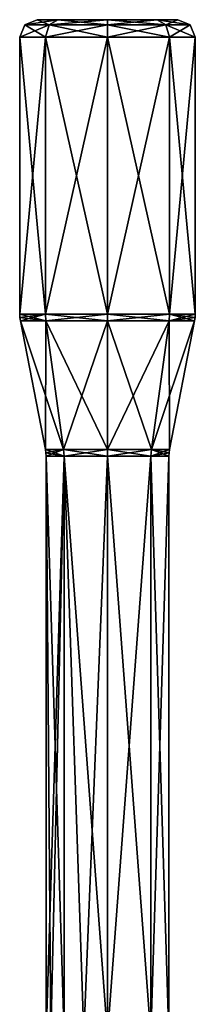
# Model space of a CAD drawing. Header units: millimetres. Extents: x -89 to 30, y -70 to 288.
# Tile 56 of 59: x 20 to 30, y 40 to 97. Entities that reach past the tile are written whole.
import ezdxf

# ---------------------------------------------------------------- set-up
doc = ezdxf.new("R2010")
doc.units = ezdxf.units.MM
doc.header["$LTSCALE"] = 81.481481
for name, color, linetype in [('69', 7, 'CONTINUOUS'), ('70', 7, 'CONTINUOUS'), ('71', 7, 'CONTINUOUS'), ('72', 7, 'CONTINUOUS'), ('78', 7, 'CONTINUOUS'), ('79', 7, 'CONTINUOUS'), ('80', 7, 'CONTINUOUS'), ('81', 7, 'CONTINUOUS'), ('82', 7, 'CONTINUOUS'), ('83', 7, 'CONTINUOUS'), ('84', 7, 'CONTINUOUS'), ('85', 7, 'CONTINUOUS'), ('86', 7, 'CONTINUOUS')]:
    doc.layers.add(name, color=color, linetype=linetype)

msp = doc.modelspace()

# ---------------------------------------------------------------- linework, layer by layer
at = {"layer": '69', "color": 7, "linetype": 'CONTINUOUS', "true_color": 0xe6e6e6}
for points in [[(21.456, 72.037), (20.03, 79.376), (21.483, 79.376, -3.51), (21.456, 72.037)], [(22.492, 72.037, -2.501), (21.456, 72.037), (21.483, 79.376, -3.51), (22.492, 72.037, -2.501)], [(24.993, 79.376, -4.963), (22.492, 72.037, -2.501), (21.483, 79.376, -3.51), (24.993, 79.376, -4.963)], [(24.993, 72.037, -3.537), (22.492, 72.037, -2.501), (24.993, 79.376, -4.963), (24.993, 72.037, -3.537)], [(27.494, 72.037, -2.501), (24.993, 72.037, -3.537), (28.502, 79.376, -3.51), (27.494, 72.037, -2.501)], [(28.502, 79.376, -3.51), (24.993, 72.037, -3.537), (24.993, 79.376, -4.963), (28.502, 79.376, -3.51)], [(28.53, 72.037), (27.494, 72.037, -2.501), (29.956, 79.376), (28.53, 72.037)], [(29.956, 79.376), (27.494, 72.037, -2.501), (28.502, 79.376, -3.51), (29.956, 79.376)]]:
    msp.add_3dface(points, dxfattribs=at)
at = {"layer": '70', "color": 7, "linetype": 'CONTINUOUS', "true_color": 0xe6e6e6}
for points in [[(19.993, 79.758), (19.993, 95.565), (21.457, 95.565, -3.536), (19.993, 79.758)], [(21.457, 79.758, -3.536), (19.993, 79.758), (21.457, 95.565, -3.536), (21.457, 79.758, -3.536)], [(24.993, 79.758, -5), (21.457, 79.758, -3.536), (24.993, 95.565, -5), (24.993, 79.758, -5)], [(24.993, 95.565, -5), (21.457, 79.758, -3.536), (21.457, 95.565, -3.536), (24.993, 95.565, -5)], [(28.528, 79.758, -3.536), (24.993, 79.758, -5), (28.528, 95.565, -3.536), (28.528, 79.758, -3.536)], [(28.528, 95.565, -3.536), (24.993, 79.758, -5), (24.993, 95.565, -5), (28.528, 95.565, -3.536)], [(29.993, 79.758), (28.528, 79.758, -3.536), (29.993, 95.565), (29.993, 79.758)], [(29.993, 95.565), (28.528, 79.758, -3.536), (28.528, 95.565, -3.536), (29.993, 95.565)]]:
    msp.add_3dface(points, dxfattribs=at)
at = {"layer": '71', "color": 7, "linetype": 'CONTINUOUS', "true_color": 0xe6e6e6}
for points in [[(22.161, 96.565, 2.825), (28.993, 96.565), (20.993, 96.565), (22.161, 96.565, 2.825)], [(20.993, 96.565), (28.993, 96.565), (27.825, 96.565, -2.825), (20.993, 96.565)], [(22.161, 96.565, -2.825), (20.993, 96.565), (27.825, 96.565, -2.825), (22.161, 96.565, -2.825)], [(27.825, 96.565, 2.825), (28.993, 96.565), (22.161, 96.565, 2.825), (27.825, 96.565, 2.825)], [(24.993, 96.565, 4), (27.825, 96.565, 2.825), (22.161, 96.565, 2.825), (24.993, 96.565, 4)], [(24.993, 96.565, -4), (22.161, 96.565, -2.825), (27.825, 96.565, -2.825), (24.993, 96.565, -4)]]:
    msp.add_3dface(points, dxfattribs=at)
at = {"layer": '72', "color": 7, "linetype": 'CONTINUOUS', "true_color": 0xe6e6e6}
for points in [[(21.493, 71.656), (22.518, 71.656, -2.475), (21.493, 38.565), (21.493, 71.656)], [(21.493, 38.565), (22.518, 71.656, -2.475), (21.758, 38.565, -1.337), (21.493, 38.565)], [(21.758, 38.565, -1.337), (22.518, 71.656, -2.475), (22.517, 38.565, -2.474), (21.758, 38.565, -1.337)], [(22.517, 38.565, -2.474), (22.518, 71.656, -2.475), (23.654, 38.565, -3.234), (22.517, 38.565, -2.474)], [(22.518, 71.656, -2.475), (24.993, 71.656, -3.5), (23.654, 38.565, -3.234), (22.518, 71.656, -2.475)], [(23.654, 38.565, -3.234), (24.993, 71.656, -3.5), (24.993, 38.565, -3.5), (23.654, 38.565, -3.234)], [(24.993, 71.656, -3.5), (27.468, 71.656, -2.475), (24.993, 38.565, -3.5), (24.993, 71.656, -3.5)], [(24.993, 38.565, -3.5), (27.468, 71.656, -2.475), (27.468, 38.565, -2.475), (24.993, 38.565, -3.5)], [(27.468, 71.656, -2.475), (28.493, 71.656), (27.468, 38.565, -2.475), (27.468, 71.656, -2.475)], [(27.468, 38.565, -2.475), (28.493, 71.656), (28.493, 38.565), (27.468, 38.565, -2.475)]]:
    msp.add_3dface(points, dxfattribs=at)
at = {"layer": '78', "color": 7, "linetype": 'CONTINUOUS', "true_color": 0xe6e6e6}
for points in [[(19.993, 95.565), (19.993, 79.758), (21.457, 79.758, 3.536), (19.993, 95.565)], [(19.993, 95.565), (21.457, 79.758, 3.536), (21.457, 95.565, 3.536), (19.993, 95.565)], [(21.457, 79.758, 3.536), (24.993, 79.758, 5), (21.457, 95.565, 3.536), (21.457, 79.758, 3.536)], [(21.457, 95.565, 3.536), (24.993, 79.758, 5), (24.993, 95.565, 5), (21.457, 95.565, 3.536)], [(24.993, 79.758, 5), (28.528, 79.758, 3.536), (24.993, 95.565, 5), (24.993, 79.758, 5)], [(24.993, 95.565, 5), (28.528, 79.758, 3.536), (28.528, 95.565, 3.536), (24.993, 95.565, 5)], [(29.993, 79.758), (29.993, 95.565), (28.528, 95.565, 3.536), (29.993, 79.758)], [(28.528, 79.758, 3.536), (29.993, 79.758), (28.528, 95.565, 3.536), (28.528, 79.758, 3.536)]]:
    msp.add_3dface(points, dxfattribs=at)
at = {"layer": '79', "color": 7, "linetype": 'CONTINUOUS', "true_color": 0xe6e6e6}
for points in [[(20.03, 79.376), (21.456, 72.037), (22.492, 72.037, 2.501), (20.03, 79.376)], [(20.03, 79.376), (22.492, 72.037, 2.501), (21.483, 79.376, 3.51), (20.03, 79.376)], [(22.492, 72.037, 2.501), (24.993, 72.037, 3.537), (21.483, 79.376, 3.51), (22.492, 72.037, 2.501)], [(21.483, 79.376, 3.51), (24.993, 72.037, 3.537), (24.993, 79.376, 4.963), (21.483, 79.376, 3.51)], [(24.993, 72.037, 3.537), (27.494, 72.037, 2.501), (24.993, 79.376, 4.963), (24.993, 72.037, 3.537)], [(24.993, 79.376, 4.963), (27.494, 72.037, 2.501), (28.502, 79.376, 3.51), (24.993, 79.376, 4.963)], [(27.494, 72.037, 2.501), (28.53, 72.037), (28.502, 79.376, 3.51), (27.494, 72.037, 2.501)], [(28.53, 72.037), (29.956, 79.376), (28.502, 79.376, 3.51), (28.53, 72.037)]]:
    msp.add_3dface(points, dxfattribs=at)
at = {"layer": '80', "color": 7, "linetype": 'CONTINUOUS', "true_color": 0xe6e6e6}
for points in [[(21.493, 71.656), (21.493, 38.565), (21.758, 38.565, 1.337), (21.493, 71.656)], [(21.493, 71.656), (21.758, 38.565, 1.337), (22.517, 38.565, 2.474), (21.493, 71.656)], [(21.493, 71.656), (22.517, 38.565, 2.474), (22.518, 71.656, 2.475), (21.493, 71.656)], [(22.517, 38.565, 2.474), (23.654, 38.565, 3.234), (22.518, 71.656, 2.475), (22.517, 38.565, 2.474)], [(23.654, 38.565, 3.234), (24.993, 38.565, 3.5), (22.518, 71.656, 2.475), (23.654, 38.565, 3.234)], [(22.518, 71.656, 2.475), (24.993, 38.565, 3.5), (24.993, 71.656, 3.5), (22.518, 71.656, 2.475)], [(24.993, 38.565, 3.5), (27.468, 38.565, 2.475), (24.993, 71.656, 3.5), (24.993, 38.565, 3.5)], [(24.993, 71.656, 3.5), (27.468, 38.565, 2.475), (27.468, 71.656, 2.475), (24.993, 71.656, 3.5)], [(28.493, 38.565), (28.493, 71.656), (27.468, 71.656, 2.475), (28.493, 38.565)], [(27.468, 38.565, 2.475), (28.493, 38.565), (27.468, 71.656, 2.475), (27.468, 38.565, 2.475)]]:
    msp.add_3dface(points, dxfattribs=at)
at = {"layer": '81', "color": 7, "linetype": 'CONTINUOUS', "true_color": 0xe6e6e6}
for points in [[(21.456, 72.037), (22.492, 72.037, -2.501), (21.484, 71.847, 0), (21.456, 72.037)], [(22.492, 72.037, -2.501), (21.493, 71.656), (21.484, 71.847, 0), (22.492, 72.037, -2.501)], [(22.492, 72.037, -2.501), (22.518, 71.656, -2.475), (21.493, 71.656), (22.492, 72.037, -2.501)], [(22.492, 72.037, -2.501), (24.993, 72.037, -3.537), (22.518, 71.656, -2.475), (22.492, 72.037, -2.501)], [(24.993, 72.037, -3.537), (24.993, 71.656, -3.5), (22.518, 71.656, -2.475), (24.993, 72.037, -3.537)], [(24.993, 72.037, -3.537), (27.494, 72.037, -2.501), (24.993, 71.656, -3.5), (24.993, 72.037, -3.537)], [(27.494, 72.037, -2.501), (27.468, 71.656, -2.475), (24.993, 71.656, -3.5), (27.494, 72.037, -2.501)], [(27.494, 72.037, -2.501), (28.53, 72.037), (27.468, 71.656, -2.475), (27.494, 72.037, -2.501)], [(27.468, 71.656, -2.475), (28.53, 72.037), (28.502, 71.847, 0), (27.468, 71.656, -2.475)], [(28.493, 71.656), (27.468, 71.656, -2.475), (28.502, 71.847, 0), (28.493, 71.656)]]:
    msp.add_3dface(points, dxfattribs=at)
at = {"layer": '82', "color": 7, "linetype": 'CONTINUOUS', "true_color": 0xe6e6e6}
for points in [[(22.492, 72.037, 2.501), (21.456, 72.037), (22.518, 71.656, 2.475), (22.492, 72.037, 2.501)], [(22.518, 71.656, 2.475), (21.456, 72.037), (21.484, 71.847, 0), (22.518, 71.656, 2.475)], [(24.993, 72.037, 3.537), (22.492, 72.037, 2.501), (24.993, 71.656, 3.5), (24.993, 72.037, 3.537)], [(22.492, 72.037, 2.501), (22.518, 71.656, 2.475), (24.993, 71.656, 3.5), (22.492, 72.037, 2.501)], [(27.494, 72.037, 2.501), (24.993, 72.037, 3.537), (27.468, 71.656, 2.475), (27.494, 72.037, 2.501)], [(24.993, 72.037, 3.537), (24.993, 71.656, 3.5), (27.468, 71.656, 2.475), (24.993, 72.037, 3.537)], [(28.493, 71.656), (27.494, 72.037, 2.501), (27.468, 71.656, 2.475), (28.493, 71.656)], [(28.53, 72.037), (27.494, 72.037, 2.501), (28.502, 71.847, 0), (28.53, 72.037)], [(27.494, 72.037, 2.501), (28.493, 71.656), (28.502, 71.847, 0), (27.494, 72.037, 2.501)], [(21.493, 71.656), (22.518, 71.656, 2.475), (21.484, 71.847, 0), (21.493, 71.656)]]:
    msp.add_3dface(points, dxfattribs=at)
at = {"layer": '83', "color": 7, "linetype": 'CONTINUOUS', "true_color": 0xe6e6e6}
for points in [[(19.993, 79.758), (21.457, 79.758, -3.536), (20.002, 79.566, 0), (19.993, 79.758)], [(21.457, 79.758, -3.536), (20.03, 79.376), (20.002, 79.566, 0), (21.457, 79.758, -3.536)], [(21.483, 79.376, -3.51), (20.03, 79.376), (21.457, 79.758, -3.536), (21.483, 79.376, -3.51)], [(21.483, 79.376, -3.51), (21.457, 79.758, -3.536), (24.993, 79.758, -5), (21.483, 79.376, -3.51)], [(24.993, 79.376, -4.963), (21.483, 79.376, -3.51), (24.993, 79.758, -5), (24.993, 79.376, -4.963)], [(28.502, 79.376, -3.51), (24.993, 79.376, -4.963), (28.528, 79.758, -3.536), (28.502, 79.376, -3.51)], [(24.993, 79.376, -4.963), (24.993, 79.758, -5), (28.528, 79.758, -3.536), (24.993, 79.376, -4.963)], [(28.502, 79.376, -3.51), (28.528, 79.758, -3.536), (29.993, 79.758), (28.502, 79.376, -3.51)], [(28.502, 79.376, -3.51), (29.993, 79.758), (29.984, 79.566, 0), (28.502, 79.376, -3.51)], [(29.956, 79.376), (28.502, 79.376, -3.51), (29.984, 79.566, 0), (29.956, 79.376)]]:
    msp.add_3dface(points, dxfattribs=at)
at = {"layer": '84', "color": 7, "linetype": 'CONTINUOUS', "true_color": 0xe6e6e6}
for points in [[(21.457, 79.758, 3.536), (19.993, 79.758), (21.483, 79.376, 3.51), (21.457, 79.758, 3.536)], [(21.483, 79.376, 3.51), (19.993, 79.758), (20.002, 79.566, 0), (21.483, 79.376, 3.51)], [(20.03, 79.376), (21.483, 79.376, 3.51), (20.002, 79.566, 0), (20.03, 79.376)], [(24.993, 79.758, 5), (21.457, 79.758, 3.536), (24.993, 79.376, 4.963), (24.993, 79.758, 5)], [(21.457, 79.758, 3.536), (21.483, 79.376, 3.51), (24.993, 79.376, 4.963), (21.457, 79.758, 3.536)], [(28.528, 79.758, 3.536), (24.993, 79.758, 5), (28.502, 79.376, 3.51), (28.528, 79.758, 3.536)], [(24.993, 79.758, 5), (24.993, 79.376, 4.963), (28.502, 79.376, 3.51), (24.993, 79.758, 5)], [(29.956, 79.376), (28.528, 79.758, 3.536), (28.502, 79.376, 3.51), (29.956, 79.376)], [(28.528, 79.758, 3.536), (29.956, 79.376), (29.984, 79.566, 0), (28.528, 79.758, 3.536)], [(29.993, 79.758), (28.528, 79.758, 3.536), (29.984, 79.566, 0), (29.993, 79.758)]]:
    msp.add_3dface(points, dxfattribs=at)
at = {"layer": '85', "color": 7, "linetype": 'CONTINUOUS', "true_color": 0xe6e6e6}
for points in [[(21.457, 95.565, -3.536), (19.993, 95.565), (21.664, 96.272, -3.328), (21.457, 95.565, -3.536)], [(19.993, 95.565), (20.286, 96.272, 0), (21.664, 96.272, -3.328), (19.993, 95.565)], [(20.993, 96.565), (22.161, 96.565, -2.825), (20.286, 96.272, 0), (20.993, 96.565)], [(20.286, 96.272, 0), (22.161, 96.565, -2.825), (21.664, 96.272, -3.328), (20.286, 96.272, 0)], [(24.993, 95.565, -5), (21.457, 95.565, -3.536), (24.993, 96.272, -4.707), (24.993, 95.565, -5)], [(21.457, 95.565, -3.536), (21.664, 96.272, -3.328), (24.993, 96.272, -4.707), (21.457, 95.565, -3.536)], [(22.161, 96.565, -2.825), (24.993, 96.565, -4), (21.664, 96.272, -3.328), (22.161, 96.565, -2.825)], [(21.664, 96.272, -3.328), (24.993, 96.565, -4), (24.993, 96.272, -4.707), (21.664, 96.272, -3.328)], [(24.993, 96.565, -4), (27.825, 96.565, -2.825), (24.993, 96.272, -4.707), (24.993, 96.565, -4)], [(24.993, 96.272, -4.707), (27.825, 96.565, -2.825), (28.321, 96.272, -3.328), (24.993, 96.272, -4.707)], [(28.528, 95.565, -3.536), (24.993, 95.565, -5), (28.321, 96.272, -3.328), (28.528, 95.565, -3.536)], [(24.993, 95.565, -5), (24.993, 96.272, -4.707), (28.321, 96.272, -3.328), (24.993, 95.565, -5)], [(27.825, 96.565, -2.825), (28.993, 96.565), (28.321, 96.272, -3.328), (27.825, 96.565, -2.825)], [(28.321, 96.272, -3.328), (28.993, 96.565), (29.7, 96.272, 0), (28.321, 96.272, -3.328)], [(28.528, 95.565, -3.536), (28.321, 96.272, -3.328), (29.7, 96.272, 0), (28.528, 95.565, -3.536)], [(29.993, 95.565), (28.528, 95.565, -3.536), (29.7, 96.272, 0), (29.993, 95.565)]]:
    msp.add_3dface(points, dxfattribs=at)
at = {"layer": '86', "color": 7, "linetype": 'CONTINUOUS', "true_color": 0xe6e6e6}
for points in [[(19.993, 95.565), (21.457, 95.565, 3.536), (20.286, 96.272, 0), (19.993, 95.565)], [(20.993, 96.565), (20.286, 96.272, 0), (21.664, 96.272, 3.328), (20.993, 96.565)], [(20.286, 96.272, 0), (21.457, 95.565, 3.536), (21.664, 96.272, 3.328), (20.286, 96.272, 0)], [(22.161, 96.565, 2.825), (20.993, 96.565), (21.664, 96.272, 3.328), (22.161, 96.565, 2.825)], [(21.457, 95.565, 3.536), (24.993, 95.565, 5), (21.664, 96.272, 3.328), (21.457, 95.565, 3.536)], [(24.993, 96.272, 4.707), (22.161, 96.565, 2.825), (21.664, 96.272, 3.328), (24.993, 96.272, 4.707)], [(24.993, 95.565, 5), (24.993, 96.272, 4.707), (21.664, 96.272, 3.328), (24.993, 95.565, 5)], [(24.993, 96.565, 4), (22.161, 96.565, 2.825), (24.993, 96.272, 4.707), (24.993, 96.565, 4)], [(27.825, 96.565, 2.825), (24.993, 96.565, 4), (28.321, 96.272, 3.328), (27.825, 96.565, 2.825)], [(28.321, 96.272, 3.328), (24.993, 96.565, 4), (24.993, 96.272, 4.707), (28.321, 96.272, 3.328)], [(24.993, 95.565, 5), (28.528, 95.565, 3.536), (24.993, 96.272, 4.707), (24.993, 95.565, 5)], [(28.528, 95.565, 3.536), (28.321, 96.272, 3.328), (24.993, 96.272, 4.707), (28.528, 95.565, 3.536)], [(28.993, 96.565), (27.825, 96.565, 2.825), (29.7, 96.272, 0), (28.993, 96.565)], [(29.7, 96.272, 0), (27.825, 96.565, 2.825), (28.321, 96.272, 3.328), (29.7, 96.272, 0)], [(28.528, 95.565, 3.536), (29.993, 95.565), (28.321, 96.272, 3.328), (28.528, 95.565, 3.536)], [(29.993, 95.565), (29.7, 96.272, 0), (28.321, 96.272, 3.328), (29.993, 95.565)]]:
    msp.add_3dface(points, dxfattribs=at)

doc.saveas('drawing.dxf')
